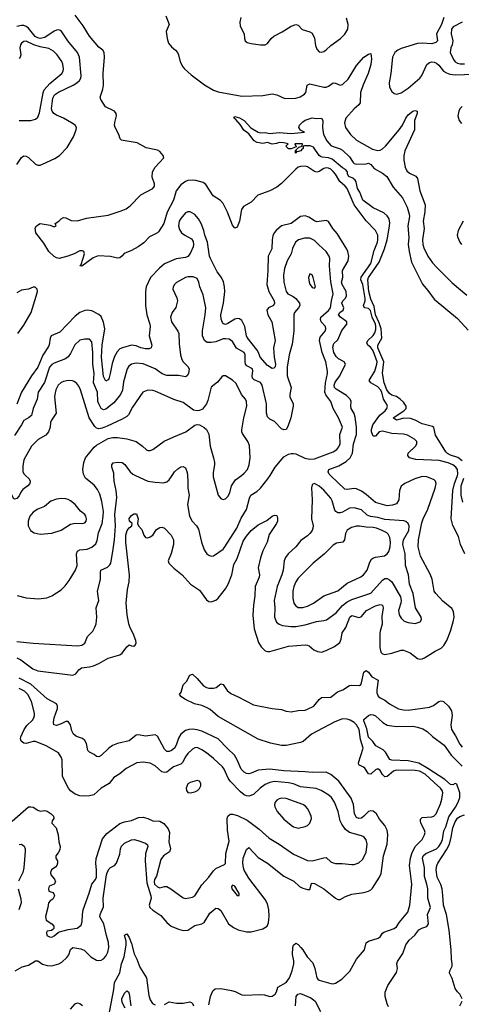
# Model space of a CAD drawing. Header units: inches. Extents: x 1552611 to 1694776, y 811966 to 917215.
# Tile 72 of 256: x 1590196 to 1593963, y 855484 to 863890. Entities that reach past the tile are written whole.
import ezdxf

# ---------------------------------------------------------------- set-up
doc = ezdxf.new("R2010")
doc.units = ezdxf.units.IN
doc.header["$MEASUREMENT"] = 0
doc.layers.add('B5895', color=7, linetype='Continuous')
doc.layers.add('B5896', color=7, linetype='Continuous')

msp = doc.modelspace()

# ---------------------------------------------------------------- linework, layer by layer
at = {"layer": 'B5895', "color": 5}
for points, elevation in [([(1590244, 860000), (1590276.5, 859970), (1590285.5, 859950), (1590283.1, 859930), (1590266.4, 859910), (1590221.2, 859878.8), (1590204.2, 859855.8), (1590190, 859825.1), (1590170, 859803.6), (1590150, 859797), (1590142.8, 859802.8), (1590117.4, 859857.4), (1590082.3, 859902.3), (1590010, 859949.6), (1590000, 859958.9)], 860), ([(1590170, 858582.5), (1590310, 858566.3), (1590690, 858544.3), (1590727, 858550), (1590752.3, 858567.7), (1590775.3, 858624.7), (1590818.3, 858670), (1590837.6, 858702.4), (1590847.6, 858732.4), (1590853.3, 858790), (1590846.6, 858870), (1590869.7, 858930), (1590860.7, 859010), (1590885.3, 859110), (1590884.2, 859170), (1590888.4, 859190), (1590943.6, 859216.4), (1590964.7, 859235.3), (1590971.8, 859250), (1590989, 859350), (1591004, 859450), (1591011.6, 859568.4), (1591006.6, 859666.6), (1591022.9, 859810), (1591019.9, 859870), (1591002.8, 859950), (1590999.9, 860000)], 840), ([(1590170, 858441.6), (1590205.3, 858425.3), (1590308.8, 858348.8), (1590350, 858330.1), (1590650, 858293.7), (1590674.4, 858305.6), (1590700.2, 858339.8), (1590723.1, 858356.9), (1590790, 858364.7), (1590825.8, 858374.2), (1590870, 858392.6), (1590950, 858440.2), (1591050, 858466.3), (1591070, 858480.9), (1591110, 858536.4), (1591130, 858554), (1591150, 858544.9), (1591170, 858542), (1591181.2, 858550), (1591189.3, 858570), (1591185.6, 858590), (1591164.7, 858650), (1591136.6, 858696.6), (1591126.5, 858733.5), (1591113, 858810), (1591103.6, 858910), (1591114.9, 859025.1), (1591130, 859092), (1591132.7, 859147.3), (1591101.8, 859430), (1591100.1, 859490), (1591113, 859530), (1591130, 859552.2), (1591153.2, 859570), (1591154, 859590), (1591133.2, 859610), (1591130, 859632), (1591150, 859658), (1591170, 859671.3), (1591190.8, 859670), (1591206.8, 859630), (1591201, 859590), (1591210.4, 859570), (1591236.9, 859536.9), (1591255.8, 859490), (1591270, 859468.2), (1591290, 859465.3), (1591310, 859474), (1591331.3, 859490), (1591361.4, 859538.6), (1591390, 859555.2), (1591410, 859556.1), (1591430, 859548.9), (1591488.9, 859490), (1591506.4, 859450), (1591506.7, 859410), (1591486.7, 859333.3), (1591462.6, 859270), (1591468.4, 859250), (1591510, 859206.7), (1591582, 859150), (1591654, 859070), (1591730, 859019.5), (1591790, 858937), (1591810, 858924.2), (1591830, 858920.3), (1591870, 858932.9), (1591890, 858950.3), (1591949.9, 859030), (1591972.7, 859070), (1592006.3, 859150), (1592021.4, 859238.6), (1592051, 859290), (1592103.2, 859436.8), (1592130, 859481.6), (1592170, 859528.3), (1592230, 859576.9), (1592304.2, 859615.8), (1592350, 859650.3), (1592370, 859659.3), (1592390, 859656), (1592395.6, 859635.6), (1592394.3, 859610), (1592385.7, 859590), (1592324.7, 859495.3), (1592307.3, 859430), (1592270, 859355.6), (1592250, 859296), (1592230.2, 859210), (1592241, 859150), (1592238.2, 859130), (1592205.2, 859050), (1592200.2, 858970), (1592189, 858891), (1592185.2, 858805.2), (1592195.2, 858690), (1592233.5, 858573.5), (1592255.6, 858535.6), (1592290, 858502), (1592310, 858495.5), (1592330, 858496.4), (1592490, 858541.1), (1592630, 858552.6), (1592651.2, 858551.2), (1592664.9, 858544.9), (1592706, 858510), (1592735.1, 858495.1), (1592770, 858491.2), (1592810, 858503.5), (1592882.1, 858537.9), (1592926.3, 858573.7), (1592938.7, 858601.3), (1592945.7, 858654.3), (1592978.7, 858701.3), (1593010.9, 858790), (1593030, 858804.3), (1593090, 858784.8), (1593109.2, 858790.8), (1593152.7, 858847.3), (1593230, 858887), (1593270, 858898.5), (1593290, 858890.2), (1593297.4, 858870), (1593285.7, 858794.3), (1593289, 858730), (1593269.4, 858670), (1593267.9, 858650), (1593268, 858530), (1593276.5, 858490), (1593290, 858475.6), (1593311.3, 858471.3), (1593370, 858480.6), (1593450, 858507.3), (1593470, 858508.3), (1593525.4, 858485.4), (1593590, 858436.5), (1593610, 858431.8), (1593630, 858433.4), (1593650, 858441.7), (1593740.3, 858499.7), (1593790, 858524.6), (1593812.8, 858547.2), (1593838, 858590), (1593869.4, 858670.6), (1593894.5, 858750), (1593901.1, 858790), (1593896.2, 858836.2), (1593882.8, 858862.8), (1593804.5, 858924.5), (1593744.1, 858990), (1593732.3, 859010), (1593713.1, 859113.1), (1593696.3, 859156.3), (1593615.5, 859310), (1593595.2, 859390), (1593597.4, 859450), (1593626.2, 859593.8), (1593638.7, 859630), (1593678.5, 859710), (1593739.1, 859890), (1593747.2, 859930), (1593741.5, 859950), (1593730, 859960.6), (1593670, 859986.3), (1593630, 859990.7), (1593565.5, 859970), (1593482, 859930), (1593450, 859906.8), (1593434.1, 859870), (1593429.6, 859790.4), (1593410, 859757.6), (1593375.9, 859744.1), (1593330, 859740.6), (1593230, 859769.1), (1593150, 859837.5), (1593110, 859864.2), (1593070, 859883.7), (1593050, 859887.5), (1592990, 859879), (1592970, 859881.4), (1592846.3, 860000)], 820), ([(1590174, 858974), (1590250, 858955.4), (1590355, 858945), (1590426.8, 858953.1), (1590469.6, 858970), (1590550, 859022.3), (1590583.7, 859056.3), (1590617.8, 859102.2), (1590672.4, 859190), (1590687.2, 859230), (1590681, 859330), (1590688.4, 859351.6), (1590710, 859363), (1590770, 859371), (1590810, 859387.2), (1590843.7, 859416.3), (1590857.3, 859442.7), (1590867.1, 859510), (1590897.9, 859590), (1590908.4, 859651.6), (1590909.9, 859690.1), (1590896.9, 859776.9), (1590879.4, 859839.4), (1590858.3, 859878.3), (1590830, 859916.4), (1590757.1, 859977.1), (1590744.4, 860000)], 860), ([(1591182.6, 860000), (1591290, 859950.2), (1591350, 859940.3), (1591423.3, 859936.7), (1591450, 859943.8), (1591470, 859963), (1591494.9, 860000)], 840), ([(1591625.7, 860000), (1591631.1, 859950), (1591628.5, 859890), (1591642, 859830), (1591626, 859750), (1591644.4, 859650), (1591665.7, 859610), (1591703.7, 859570), (1591721.4, 859541.4), (1591745.7, 859430), (1591770, 859364), (1591793.4, 859330), (1591810, 859317.1), (1591830, 859310.4), (1591850, 859312.7), (1591930, 859368.9), (1591939.3, 859380.7), (1592047, 859550), (1592085.7, 859634.3), (1592130, 859708.7), (1592155.6, 859804.4), (1592168.6, 859830), (1592218.5, 859861.5), (1592249.8, 859890.2), (1592313.3, 859970), (1592331.5, 860000)], 840), ([(1591845.9, 860000), (1591846.3, 859986.3), (1591887.7, 859830), (1591910, 859802.8), (1591930, 859794.8), (1591950, 859800.7), (1591970, 859818.8), (1591988.1, 859851.9), (1592003.1, 859910), (1592037.3, 859962.7), (1592086.3, 860000)], 860), ([(1593992.5, 859330), (1593957.2, 859410), (1593938.1, 859478.1), (1593890.6, 859570.6), (1593877, 859630), (1593889.6, 859870), (1593904.7, 859930), (1593928.7, 859990), (1593930.5, 860000)], 780), ([(1593976, 859770), (1593962.5, 859830), (1593962.1, 859910), (1593984, 859976)], 760), ([(1591810, 855478), (1591822, 855550), (1591842.2, 855597.8), (1591864, 855616), (1591910, 855619.7), (1592002, 855602), (1592032.7, 855592.7), (1592090, 855565.6), (1592110, 855562.3), (1592250, 855567.2), (1592283.3, 855563.3), (1592330, 855550.3), (1592350, 855553.4), (1592375.6, 855570), (1592387.6, 855590), (1592398, 855630), (1592470, 855670.1), (1592497.2, 855710), (1592520.5, 855770), (1592533.6, 855830), (1592533.5, 855853.5), (1592522.7, 855910), (1592525.6, 855970), (1592531.2, 855988.8), (1592550, 856004.5), (1592570, 855994), (1592594.6, 855970), (1592611.9, 855950), (1592648.5, 855890), (1592696.7, 855836.7), (1592713.4, 855790), (1592729.2, 855710), (1592739.2, 855699.2), (1592750.7, 855690), (1592850, 855660.2), (1592870, 855658.8), (1592890, 855664.7), (1592942.3, 855697.7), (1593012.7, 855767.3), (1593067.7, 855870), (1593136.2, 855950), (1593152.1, 856007.9), (1593170, 856022.4), (1593252.7, 856047.3), (1593270, 856060.7), (1593289.6, 856090), (1593301.8, 856098.2), (1593389, 856130), (1593410, 856143.8), (1593436.3, 856183.7), (1593505.7, 856270), (1593523.8, 856330), (1593539.5, 856510), (1593521.2, 856670), (1593528.2, 856730), (1593539.5, 856770), (1593568.9, 856830), (1593628.2, 856890), (1593649.1, 856930), (1593653.5, 856950), (1593649.2, 856970), (1593617.8, 857030), (1593613.4, 857050), (1593615.6, 857064.4), (1593630, 857077.8), (1593710, 857083.6), (1593729.7, 857090), (1593747.5, 857110), (1593784.6, 857195.4), (1593796, 857236), (1593804.1, 857290), (1593799.8, 857310), (1593786.3, 857330), (1593730, 857376.6), (1593654.3, 857450), (1593607.2, 857472.8), (1593570, 857479.9), (1593410, 857481.5), (1593385.6, 857474.4), (1593330, 857427.3), (1593310, 857425.2), (1593290, 857446.4), (1593270, 857480.4), (1593250, 857493.1), (1593230, 857485), (1593190, 857449.8), (1593170, 857452.3), (1593139.3, 857499.3), (1593129, 857509), (1593089.5, 857529.5), (1593085.3, 857545.3), (1593126.2, 857670), (1593103.5, 857743.5), (1593092.1, 857830), (1593070, 857869.4), (1593050, 857888.8), (1593016, 857910), (1592990, 857919.3), (1592950, 857921.5), (1592883.3, 857896.7), (1592685.5, 857790), (1592612.4, 857727.6), (1592590, 857718.2), (1592470, 857693.1), (1592430, 857694), (1592334, 857714), (1592230, 857746.4), (1591890, 857942.3), (1591820.3, 858000.3), (1591795.4, 858015.4), (1591750, 858033.5), (1591687.3, 858050), (1591603.7, 858090), (1591575.1, 858110), (1591559.3, 858130), (1591572.7, 858150), (1591589.6, 858210.4), (1591619.6, 858240.4), (1591647.5, 858292.5), (1591670, 858301), (1591710, 858264.9), (1591763.5, 858203.5), (1591790, 858187.4), (1591810, 858182.3), (1591850, 858182.6), (1591870.9, 858189.1), (1591910, 858220.5), (1591930, 858213.4), (1591964.3, 858164.3), (1591996.1, 858136.1), (1592059.5, 858110), (1592190, 858041.5), (1592350, 858009.4), (1592430, 858000.7), (1592470, 857985.2), (1592510, 857982), (1592570, 857992.2), (1592630, 857995.9), (1592650, 858002.3), (1592705.1, 858030), (1592750, 858085.5), (1592770, 858102.4), (1592850, 858106.7), (1592907.3, 858152.7), (1592951.9, 858170), (1593010, 858205.4), (1593030, 858209.4), (1593094.4, 858205.6), (1593105.8, 858214.2), (1593112.3, 858227.7), (1593130, 858319.5), (1593150, 858334.9), (1593170, 858319.7), (1593199.9, 858279.9), (1593253, 858250), (1593241.7, 858170), (1593243.3, 858143.3), (1593254.1, 858114.1), (1593270, 858100.2), (1593310, 858080.7), (1593350, 858048), (1593427.3, 858007.3), (1593470, 857996.9), (1593510, 857994), (1593690, 858019.8), (1593724.9, 858035.1), (1593770, 858070.3), (1593790, 858074.9), (1593810, 858068.8), (1593853.8, 858030), (1593878, 857990), (1593884.6, 857950), (1593872.2, 857870), (1593879.8, 857830), (1593914.5, 857774.5), (1593950, 857704.9), (1593970, 857679.7)], 780), ([(1590158, 855770), (1590215.3, 855804.7), (1590270, 855817.1), (1590330, 855854.7), (1590350, 855854.7), (1590390, 855827.6), (1590430, 855813.8), (1590470, 855813), (1590530, 855830.2), (1590555.6, 855844.4), (1590597.5, 855882.5), (1590613.8, 855906.2), (1590630, 855952.9), (1590650, 855969.3), (1590717.9, 855957.9), (1590746.6, 855946.6), (1590802.3, 855890), (1590850, 855861.7), (1590870, 855856.9), (1590890, 855860.2), (1590910, 855871.7), (1590930, 855896), (1590948.9, 855930), (1590957.4, 855970), (1590954, 856010), (1590935, 856070), (1590914.7, 856170), (1590879.9, 856230), (1590881.4, 856250), (1590910, 856317.3), (1590906.4, 856390), (1590937.2, 856590), (1590944.7, 856615.3), (1590959.9, 856640.1), (1590970, 856651.5), (1591003.9, 856670), (1591020.8, 856690), (1591050, 856766), (1591056.1, 856810), (1591064.9, 856835.1), (1591090, 856859.7), (1591150, 856889.1), (1591171.2, 856891.2), (1591203.6, 856883.6), (1591270, 856860.3), (1591285.9, 856845.9), (1591287.7, 856830), (1591269.6, 856770.4), (1591264.9, 856710), (1591280.4, 856520.4), (1591314, 856410), (1591316.3, 856390), (1591299.6, 856330), (1591306.3, 856310), (1591330, 856287.4), (1591401, 856241), (1591450, 856181.3), (1591488, 856150), (1591550, 856124.4), (1591590, 856114.9), (1591630, 856117.6), (1591690, 856157.3), (1591750, 856170.2), (1591770, 856181.3), (1591817.7, 856262.3), (1591870, 856303.2), (1591890, 856302.3), (1591910, 856284), (1591975.6, 856170), (1592020.1, 856140.1), (1592060.5, 856120.5), (1592130, 856103.7), (1592170, 856101.1), (1592270, 856128), (1592306, 856150), (1592319.3, 856180.7), (1592324.1, 856235.9), (1592320.8, 856290), (1592310, 856340.9), (1592290, 856377.6), (1592150, 856561.1), (1592109.6, 856629.6), (1592103.7, 856650), (1592098.2, 856690), (1592101.8, 856730), (1592130, 856806), (1592150, 856821.3), (1592230, 856738.3), (1592310, 856688.4), (1592450, 856576.5), (1592534.1, 856534.1), (1592583.8, 856490), (1592610, 856476), (1592650, 856464.4), (1592670, 856464.9), (1592685.4, 856514.6), (1592690, 856518), (1592710, 856515.5), (1592790, 856469.4), (1592890, 856388.7), (1592910, 856379.7), (1592930, 856379.5), (1592974.8, 856405.2), (1593030, 856425.2), (1593130, 856438.6), (1593170, 856449.1), (1593190, 856460.9), (1593204, 856476), (1593265.5, 856570), (1593278.5, 856601.5), (1593299.9, 856750), (1593329, 856850), (1593335.1, 856930), (1593330.8, 856970), (1593309.1, 857009.1), (1593264, 857064), (1593238.2, 857110), (1593210, 857133.3), (1593190, 857136.2), (1593170, 857129.8), (1593130.8, 857089.2), (1593110, 857074.2), (1593090, 857069.4), (1593070, 857077.4), (1593051.8, 857110), (1593044, 857190), (1593022.9, 857242.9), (1592917, 857390), (1592850, 857447.1), (1592810, 857465.3), (1592690, 857462.6), (1592630, 857469.9), (1592450, 857476.5), (1592330.1, 857489.9), (1592230, 857484.1), (1592170, 857455.8), (1592150, 857450.6), (1592130, 857452.9), (1592110, 857464.8), (1592085, 857490), (1592050.7, 857570.7), (1592028.2, 857610), (1591967.1, 857667.1), (1591890, 857749.8), (1591750, 857815), (1591710, 857827.3), (1591670, 857833.1), (1591637.3, 857830), (1591610, 857820.2), (1591571.1, 857790), (1591550, 857755.1), (1591530, 857695.8), (1591516.3, 857670), (1591491.8, 857650), (1591470, 857642.3), (1591450, 857642.5), (1591430, 857660.9), (1591370, 857773.7), (1591350, 857783.1), (1591270, 857772.9), (1591210, 857784.2), (1591190, 857780.3), (1591130, 857732.8), (1591030, 857709.9), (1590986.9, 857693.1), (1590954.8, 857670), (1590890, 857608.9), (1590870, 857598), (1590850, 857600.5), (1590830, 857615.8), (1590790, 857635.6), (1590775.6, 857650), (1590764.1, 857710), (1590750, 857737.3), (1590730, 857752.4), (1590680.5, 857770), (1590655.1, 857790), (1590639.4, 857819.4), (1590628.3, 857870), (1590610, 857897.6), (1590590, 857898.5), (1590550, 857878), (1590510, 857864.8), (1590485.6, 857870), (1590483.1, 857890), (1590489, 857930), (1590517.4, 858010), (1590519.4, 858030), (1590510.5, 858050.5), (1590430, 858091.7), (1590290, 858218), (1590190, 858267.9)], 820), ([(1590130, 857048.2), (1590270, 857168.5), (1590290, 857170.4), (1590310, 857166), (1590350, 857140.7), (1590370, 857133.4), (1590410, 857137.1), (1590430, 857132.7), (1590464, 857110), (1590482.8, 857090), (1590487.3, 857070), (1590474, 857050), (1590470.7, 857030), (1590506, 856990), (1590523.6, 856930), (1590529, 856870), (1590539.7, 856830), (1590536.7, 856803.3), (1590523.9, 856776.1), (1590503.8, 856750), (1590504.9, 856730), (1590517.6, 856710), (1590519, 856690), (1590512.9, 856670), (1590503.4, 856656.6), (1590467.4, 856632.6), (1590459.3, 856610), (1590460.2, 856590), (1590492.5, 856552.5), (1590500.2, 856530), (1590489.3, 856510.7), (1590448.2, 856491.7), (1590440.7, 856470), (1590445.5, 856450), (1590476.9, 856436.9), (1590486.6, 856426.6), (1590491.8, 856410), (1590478.2, 856381.8), (1590454.2, 856365.8), (1590440.3, 856350), (1590435, 856310), (1590414.5, 856234.5), (1590422.2, 856202.2), (1590470.4, 856170), (1590487.3, 856150), (1590486.8, 856130), (1590478.8, 856121.2), (1590465.8, 856114.2), (1590430, 856109.2), (1590423.8, 856096.2), (1590427.4, 856070), (1590450, 856058.4), (1590470, 856058), (1590490, 856068), (1590522.7, 856097.3), (1590536.3, 856103.7), (1590610, 856123.2), (1590685.9, 856134.1), (1590719.2, 856160.8), (1590729.7, 856190), (1590730.9, 856250), (1590738, 856290), (1590787.8, 856432.2), (1590809.8, 856510), (1590842.4, 856550), (1590851.7, 856570), (1590851.3, 856630), (1590844.4, 856690), (1590847.6, 856727.6), (1590902.8, 856897.2), (1590939, 856941), (1591050, 857027.1), (1591090, 857042.3), (1591150, 857051.8), (1591210, 857077.7), (1591250, 857082.3), (1591290, 857070.2), (1591330, 857050.2), (1591390, 857048), (1591426.1, 857026.1), (1591461.7, 856981.7), (1591473.2, 856950), (1591467.3, 856870), (1591483.1, 856810), (1591473.7, 856786.3), (1591423.7, 856750), (1591399.5, 856720.5), (1591362.2, 856577.8), (1591345.6, 856550), (1591341.7, 856530), (1591346.2, 856510), (1591370, 856485.7), (1591390, 856479.4), (1591430, 856488.7), (1591450, 856488.4), (1591484.2, 856470), (1591590, 856392.4), (1591610, 856386.4), (1591670, 856399.5), (1591690, 856410.3), (1591750, 856504.9), (1591810, 856570.3), (1591850, 856622.4), (1591870, 856642.4), (1591943.2, 856676.8), (1591950, 856684.7), (1591954.8, 856770), (1591982.2, 856877.8), (1591967.5, 856970), (1591965, 857070), (1591970, 857090.4), (1591990, 857106), (1592010, 857106.4), (1592054.8, 857094.8), (1592134.7, 857054.7), (1592239.2, 856979.2), (1592323.2, 856903.2), (1592410, 856851), (1592530, 856765.9), (1592650, 856710.3), (1592690, 856708.1), (1592790, 856735.5), (1592810, 856736.5), (1592850, 856701.3), (1592870, 856690.4), (1592890, 856686.5), (1592946.7, 856686.7), (1593030, 856677), (1593050, 856678), (1593090, 856690.3), (1593120, 856720), (1593150, 856778.8), (1593159.8, 856850), (1593150, 856889.3), (1593130, 856912.6), (1593110, 856922.6), (1593010, 856949.8), (1592976, 856976), (1592943.1, 857023.1), (1592930.7, 857050), (1592913, 857130), (1592881.7, 857210), (1592856.8, 857250), (1592833.5, 857270), (1592768.3, 857308.3), (1592725.8, 857325.8), (1592590, 857341.7), (1592530, 857366.5), (1592490, 857376), (1592370, 857386.1), (1592330, 857378.8), (1592290, 857359), (1592246.7, 857330), (1592190, 857274.2), (1592150, 857261.1), (1592130, 857264.1), (1592110, 857273.5), (1592077.9, 857297.9), (1591989.9, 857389.9), (1591973.4, 857413.4), (1591940.8, 857490), (1591926, 857510), (1591850, 857582.5), (1591790, 857629.8), (1591750, 857657.1), (1591710, 857675.1), (1591690, 857673.5), (1591670, 857662.3), (1591630, 857624.1), (1591606.8, 857593.2), (1591587.6, 857552.4), (1591570, 857534), (1591508, 857512), (1591450, 857464.7), (1591430, 857462.5), (1591409.4, 857469.4), (1591350, 857519.8), (1591310, 857542.7), (1591250, 857551.1), (1591194.6, 857545.4), (1591103, 857497), (1591050, 857451.6), (1590998.6, 857421.4), (1590958, 857370), (1590890, 857328), (1590826.7, 857273.3), (1590790, 857262.6), (1590750, 857259.8), (1590710, 857262.3), (1590670, 857277.4), (1590630, 857307.6), (1590613, 857330), (1590562, 857430), (1590557.2, 857570), (1590550, 857592.7), (1590527, 857630), (1590422, 857690), (1590331.8, 857728.2), (1590310, 857728.8), (1590250, 857710.9), (1590230, 857714.3), (1590209.4, 857730), (1590203, 857750), (1590206.3, 857766.3), (1590232.5, 857830), (1590256.7, 857863.3), (1590305.3, 857910), (1590317.4, 857930), (1590322.4, 857950), (1590321.8, 857970), (1590296.1, 858070), (1590265.3, 858130), (1590236.4, 858156.4), (1590190, 858179.9)], 840), ([(1593342.8, 855462.8), (1593329.1, 855489.1), (1593313.8, 855550), (1593313.9, 855586.1), (1593335.7, 855644.3), (1593410, 855754.8), (1593418.7, 855790), (1593413.6, 855830), (1593419.6, 855850), (1593463.3, 855916.7), (1593490, 855991), (1593519.3, 856030), (1593566.2, 856073.8), (1593600.4, 856119.6), (1593625.8, 856134.2), (1593670, 856148.2), (1593681.5, 856170), (1593673.3, 856250), (1593698.8, 856310), (1593677.9, 856390), (1593675.9, 856470), (1593669.2, 856510), (1593650, 856576), (1593649.4, 856650), (1593632, 856730), (1593638.6, 856750), (1593659.8, 856770), (1593749.8, 856810), (1593769.9, 856830.1), (1593790, 856862), (1593801.4, 856890), (1593814.9, 856965.1), (1593830, 856999.6), (1593855.6, 857084.4), (1593912.4, 857167.6), (1593936, 857210), (1593950.9, 857250), (1593951.4, 857290), (1593924.2, 857364.2), (1593910, 857369.7), (1593890, 857357.4), (1593870, 857361.7), (1593821.8, 857401.8), (1593678.4, 857498.4), (1593601.7, 857541.7), (1593510, 857563.4), (1593370, 857566.8), (1593354.1, 857574.1), (1593315.4, 857635.4), (1593296.3, 857656.3), (1593233.3, 857690), (1593207.9, 857727.9), (1593170, 857763.9), (1593156.5, 857836.5), (1593130, 857905.2), (1593130, 857914.8), (1593170, 857950.4), (1593190, 857957.1), (1593210, 857954.4), (1593230, 857947.7), (1593292, 857890), (1593330, 857866.5), (1593410, 857856.5), (1593550, 857857.4), (1593590, 857850.8), (1593635.2, 857835.2), (1593672.6, 857812.6), (1593718, 857770), (1593815.7, 857695.7), (1593875.9, 857610), (1593970, 857516.8)], 760), ([(1593968.7, 855530), (1593949, 855570), (1593930, 855589), (1593910, 855619), (1593884.8, 855704.8), (1593861.6, 855750), (1593865.1, 855770), (1593884.2, 855810), (1593885.1, 855830), (1593878, 855870), (1593876.1, 855950), (1593858, 856118), (1593837.6, 856250), (1593809.9, 856329.9), (1593806.5, 856413.5), (1593798.8, 856470), (1593787.4, 856507.4), (1593757.2, 856570), (1593747.4, 856632.6), (1593752.7, 856670), (1593761.6, 856690), (1593837, 856803), (1593862.2, 856850), (1593877.6, 856910), (1593889.9, 856990), (1593910, 857041.1), (1593930, 857072.1), (1593950, 857087.9), (1593990, 857100.6)], 740), ([(1590190, 856849.1), (1590210, 856850.3), (1590232.8, 856832.8), (1590241.4, 856810), (1590242, 856790), (1590232.3, 856650), (1590221.5, 856610), (1590185.8, 856534.2)], 820), ([(1590182, 856470), (1590205.1, 856385.1), (1590207.5, 856350), (1590188.3, 856291.7)], 820), ([(1590954.4, 855370), (1590998.3, 855610), (1591004.3, 855670), (1591048.5, 855751.5), (1591065.3, 855830), (1591085.8, 855890), (1591105.1, 855990), (1591103.8, 856023.8), (1591089.9, 856070), (1591098.9, 856081.1), (1591110, 856084.2), (1591130, 856053.8), (1591150, 856003.1), (1591173.3, 855913.3), (1591195.8, 855870), (1591221.6, 855801.6), (1591276, 855710), (1591298.5, 855558.5), (1591310, 855520.7), (1591328.7, 855490), (1591350, 855479.5)], 780), ([(1591096.2, 855450), (1591070, 855498), (1591067.9, 855530), (1591090, 855577.6), (1591110, 855598), (1591122.8, 855590), (1591130, 855572), (1591144.2, 855470)], 760), ([(1592548.9, 855471.1), (1592554.5, 855550), (1592568.7, 855571.3), (1592590, 855575.5), (1592678.3, 855538.3), (1592703.3, 855523.3), (1592715.7, 855510), (1592761.8, 855421.8)], 760), ([(1590630, 855443.1), (1590670, 855487.2), (1590690, 855496.5), (1590710, 855490.2), (1590730, 855472.9)], 780), ([(1591430, 855481.6), (1591470, 855504), (1591532.1, 855492.1), (1591590, 855493.8), (1591646.2, 855506.2), (1591659.9, 855499.9), (1591670.3, 855490.3), (1591679.5, 855470)], 780), ([(1593950, 855472), (1593968.7, 855510)], 740)]:
    msp.add_lwpolyline(points, dxfattribs=dict(at, elevation=elevation))
for points, elevation in [([(1592710, 859929), (1592696, 859924), (1592690, 859918), (1592686.2, 859893.8), (1592691.8, 859791.8), (1592684, 859630), (1592697.7, 859570), (1592696.9, 859550), (1592690.1, 859529.9), (1592670, 859502), (1592650, 859482.6), (1592595.1, 859444.9), (1592550, 859389.7), (1592485.7, 859330), (1592462.2, 859297.8), (1592451.2, 859268.8), (1592443.2, 859190), (1592431.8, 859150), (1592391, 859050), (1592367.6, 858930), (1592371.8, 858870), (1592368.3, 858790), (1592386.6, 858746.6), (1592408, 858728), (1592437.8, 858717.8), (1592508.6, 858708.6), (1592550, 858709.4), (1592630, 858722.7), (1592726.8, 858753.2), (1592790, 858759.2), (1592813.9, 858766.1), (1592894.3, 858825.7), (1592948.9, 858890), (1592990, 858919.5), (1593030, 858939.2), (1593190, 858994.8), (1593290, 859106), (1593310, 859119.6), (1593330, 859119.6), (1593350, 859109.1), (1593370.1, 859090.1), (1593443.4, 858963.4), (1593450.4, 858930.4), (1593447.6, 858910), (1593426.1, 858846.1), (1593432.9, 858810), (1593450, 858780.4), (1593475.1, 858755.1), (1593510, 858742.6), (1593570, 858734.9), (1593612.7, 858750), (1593623.7, 858770), (1593619.5, 858790), (1593572.3, 858870), (1593553.5, 858990), (1593520.9, 859070), (1593511.6, 859150), (1593487.3, 859230), (1593484.1, 859330), (1593464.8, 859410), (1593471, 859450), (1593515.2, 859530), (1593517, 859570), (1593509.8, 859590), (1593490, 859606.8), (1593471.8, 859611.8), (1593310, 859622.7), (1593250, 859639.7), (1593187.5, 859647.5), (1593160.5, 859660.5), (1593110, 859704.2), (1593050, 859723.1), (1593010, 859718.9), (1592950, 859685.5), (1592930, 859679.8), (1592910, 859681), (1592891.6, 859691.6), (1592884, 859704), (1592861.3, 859781.3), (1592850, 859804), (1592790, 859872.8), (1592750, 859907.3)], 840), ([(1590550, 859803), (1590510, 859795.8), (1590461.1, 859778.9), (1590406.1, 859733.9), (1590350, 859712), (1590310, 859685.4), (1590281.3, 859650), (1590267.7, 859610), (1590267.2, 859590), (1590269, 859569), (1590280.7, 859540.7), (1590288.4, 859530), (1590320.5, 859510), (1590370, 859498.4), (1590470, 859504.9), (1590550, 859533.1), (1590630, 859582.6), (1590670, 859593), (1590730, 859588.4), (1590750, 859594), (1590763.7, 859610), (1590766.6, 859630), (1590759.5, 859650), (1590750, 859665.2), (1590713.3, 859693.3), (1590669.5, 859750), (1590630, 859782.4), (1590610, 859793), (1590590, 859799.7)], 880), ([(1593094.6, 859565.4), (1593070, 859564.9), (1593025.2, 859554.8), (1592990, 859530.9), (1592976, 859504), (1592966.5, 859450), (1592952.7, 859430), (1592898.6, 859421.4), (1592870, 859403), (1592796.9, 859330), (1592700.3, 859250), (1592590, 859142.8), (1592570, 859121.4), (1592550.1, 859089.9), (1592534.6, 859050), (1592526.4, 859010), (1592526, 858950), (1592533.7, 858910), (1592547.3, 858887.3), (1592570, 858872.8), (1592610, 858872.2), (1592650, 858884.2), (1592702.6, 858910), (1592790, 858970.2), (1592910, 859014.2), (1592990, 859078.6), (1593106.2, 859133.8), (1593129.7, 859150), (1593159.8, 859190), (1593181.5, 859258.5), (1593196.1, 859283.9), (1593207.2, 859292.8), (1593230, 859300.2), (1593306.6, 859313.4), (1593329.9, 859330.1), (1593344.2, 859350), (1593356.2, 859390), (1593357.5, 859430), (1593353.2, 859470), (1593338.9, 859498.9), (1593328.5, 859510), (1593288.6, 859530), (1593240.5, 859550), (1593210, 859555.8), (1593150, 859556.6)], 860), ([(1591710, 857393.3), (1591689.4, 857389.4), (1591650, 857377.4), (1591630, 857366), (1591614.9, 857330), (1591617.3, 857310), (1591630, 857291), (1591650, 857288), (1591690, 857297.1), (1591712.7, 857310), (1591730, 857327.3), (1591740.7, 857350), (1591740.7, 857370), (1591730, 857389.2)], 860), ([(1592430, 857242.7), (1592410, 857238.5), (1592390, 857227.8), (1592376, 857210), (1592370.3, 857190), (1592371.8, 857170), (1592392, 857130), (1592450, 857063.1), (1592512, 857012), (1592530, 856999.5), (1592570, 856988.8), (1592630, 857000.4), (1592650, 857010.5), (1592671.6, 857030), (1592684.2, 857070), (1592681.3, 857090), (1592666.3, 857130), (1592650, 857156.2), (1592634.1, 857174.1), (1592609.5, 857190), (1592470, 857241.5)], 860), ([(1592010, 856502), (1592001, 856490), (1592004.9, 856470), (1592050, 856411.3), (1592067.3, 856412.7), (1592068.7, 856430), (1592030, 856493.2)], 840)]:
    msp.add_lwpolyline(points, close=True, dxfattribs=dict(at, elevation=elevation))
at = {"layer": 'B5896', "color": 5}
for points, elevation in [([(1593930.5, 860000), (1593932.3, 860010), (1593929.3, 860049.3), (1593915.7, 860070), (1593889.2, 860089.2), (1593850, 860107.5), (1593773.6, 860126.4), (1593574.9, 860134.9), (1593519.5, 860150), (1593506, 860170), (1593509.7, 860190), (1593572.6, 860250), (1593583.5, 860270), (1593582, 860290), (1593564.2, 860310), (1593503.8, 860343.8), (1593470, 860352.5), (1593370, 860356.1), (1593290, 860377.8), (1593262.3, 860370), (1593230, 860335.1), (1593210, 860335.6), (1593198, 860370), (1593197, 860390), (1593207.7, 860430), (1593266.8, 860513.2), (1593312.2, 860550), (1593327.4, 860570), (1593332.3, 860590), (1593325, 860610), (1593298.5, 860650), (1593285.8, 860710), (1593274.6, 860730), (1593250, 860756.2), (1593192.3, 860790), (1593177, 860810), (1593223.7, 860890), (1593242.5, 860950), (1593243.8, 860970), (1593210, 861063.4), (1593190, 861091.6), (1593165, 861110), (1593156.8, 861130), (1593164.3, 861150), (1593210, 861194.4), (1593224.2, 861215.8), (1593233.9, 861246.1), (1593234.4, 861270), (1593230.3, 861290), (1593201.8, 861350), (1593188.1, 861408.1), (1593170, 861424.7), (1593139.3, 861430), (1593130, 861440.4), (1593127.2, 861450), (1593142.1, 861490), (1593144, 861510), (1593122.4, 861630), (1593104.5, 861670), (1593107.6, 861692.4), (1593189.6, 861810), (1593220.5, 861919.5), (1593246.5, 861990), (1593250.9, 862010.9), (1593249.9, 862049.9), (1593231.7, 862091.7), (1593150, 862172.4), (1593048.8, 862310), (1592988.3, 862450), (1592972, 862470), (1592927.5, 862507.5), (1592890.7, 862570), (1592870, 862594.6), (1592850, 862613), (1592830, 862623.6), (1592810, 862626.1), (1592790, 862621), (1592750, 862593.7), (1592730, 862588.5), (1592710, 862593.1), (1592650, 862632.9), (1592630, 862639.6), (1592590, 862637.5), (1592570, 862629.9), (1592550, 862614.9), (1592430, 862492.8), (1592390, 862461.1), (1592330, 862429.9), (1592227.8, 862392.2), (1592170, 862331.9), (1592105.4, 862294.6), (1592088.1, 862270), (1592069.3, 862170.7), (1592050, 862118), (1592030, 862109.5), (1592010, 862134.5), (1591966.9, 862246.9), (1591930, 862320.4), (1591907.9, 862347.9), (1591846, 862386), (1591784.3, 862484.3), (1591759.8, 862499.8), (1591698.3, 862518.3), (1591670, 862521.4), (1591630, 862515.9), (1591610, 862508.4), (1591570, 862480.9), (1591531.2, 862430), (1591507.2, 862350), (1591452.3, 862247.7), (1591426.5, 862150), (1591380.3, 862079.7), (1591370.5, 862069.5), (1591304, 862036), (1591254.5, 861985.5), (1591205.3, 861950), (1591150, 861920.3), (1591085.7, 861894.3), (1591067.2, 861870), (1591050, 861856.8), (1591030, 861852.8), (1590970, 861869.8), (1590865.9, 861874.1), (1590822.8, 861857.2), (1590725.4, 861785.4), (1590709.7, 861790), (1590719.4, 861800.6), (1590749.8, 861890), (1590743.5, 861910), (1590730, 861918), (1590710, 861916.2), (1590658.9, 861890), (1590604.9, 861870), (1590532.7, 861852.7), (1590510, 861857.7), (1590490, 861869), (1590443.5, 861910), (1590402.7, 861982.7), (1590332.3, 862070), (1590328.9, 862108.9), (1590339.3, 862130), (1590371.3, 862151.3), (1590455.9, 862135.9), (1590490, 862122), (1590506, 862130), (1590498, 862150), (1590530, 862170.8), (1590550, 862190.8), (1590570, 862200.7), (1590590, 862197.3), (1590634.4, 862174.4), (1590690, 862174), (1590765.4, 862194.6), (1590950, 862221.6), (1591062, 862258), (1591103.8, 862276.2), (1591138.2, 862301.8), (1591230, 862393.6), (1591331.3, 862450), (1591344.7, 862470), (1591346.6, 862490), (1591325.3, 862545.3), (1591328.3, 862590), (1591351.1, 862630), (1591424.1, 862710), (1591420.8, 862730), (1591390, 862764.3), (1591370, 862776.8), (1591275.6, 862795.6), (1591197.8, 862837.8), (1591078.3, 862858.3), (1591062.9, 862862.9), (1591052.2, 862872.2), (1591039.9, 862910), (1591009.8, 862969.8), (1591005.4, 862990), (1591006.3, 863013.7), (1591020.1, 863070), (1591019.6, 863090), (1591003.9, 863110), (1590926.5, 863146.5), (1590887.6, 863207.6), (1590881, 863230), (1590904, 863296), (1590909.9, 863330), (1590908.3, 863431.7), (1590919.6, 863570), (1590916.4, 863610), (1590905.6, 863630), (1590870, 863656), (1590789.7, 863749.7), (1590737.1, 863837.1), (1590668.2, 863928.2)], 780), ([(1591442.3, 863922.3), (1591470.4, 863850), (1591444.9, 863790), (1591452.2, 863730), (1591466, 863690), (1591490, 863657.3), (1591524, 863630), (1591540.5, 863610), (1591550.4, 863590), (1591565.3, 863530), (1591587, 863487), (1591600.4, 863470), (1591659.2, 863419.2), (1591773.2, 863333.1), (1591850, 863289.1), (1591890, 863274.7), (1592090, 863237.1), (1592270, 863243.5), (1592350, 863256.5), (1592390, 863248.7), (1592456.9, 863216.9), (1592550, 863219.3), (1592589.2, 863230.8), (1592625.4, 863254.6), (1592636.1, 863270), (1592648.7, 863330), (1592670, 863341.8), (1592790, 863313.7), (1592810, 863314.8), (1592830, 863322), (1592870, 863350.2), (1592890, 863349.2), (1592930, 863332.3), (1592950, 863336.9), (1592997.5, 863382.5), (1593070, 863498), (1593130, 863570.2), (1593170, 863597.1), (1593190, 863601), (1593196.3, 863556.3), (1593190, 863509), (1593169.3, 863430), (1593125.3, 863334.7), (1593102.5, 863270), (1593099.3, 863180.7), (1593090, 863162.6), (1593047.7, 863130), (1592977.4, 863050), (1592965.7, 863010), (1592974.9, 862970), (1593018, 862910), (1593070, 862861.8), (1593206, 862786), (1593250, 862773.5), (1593270, 862776.2), (1593290, 862786.8), (1593314.7, 862810), (1593432.6, 862950), (1593462, 862990), (1593489.3, 863050), (1593510, 863077.8), (1593550, 863110.1), (1593570, 863114.7), (1593586.8, 863110), (1593586.7, 863090), (1593563.2, 863030), (1593564.6, 862950), (1593480.6, 862770), (1593472.3, 862730), (1593471.3, 862691.3), (1593483.6, 862630), (1593498.9, 862598.9), (1593519.6, 862579.6), (1593574.3, 862554.3), (1593590, 862533), (1593608.7, 862430), (1593654.8, 862310), (1593652.6, 862250), (1593637.6, 862170), (1593647, 862107), (1593630.7, 862010), (1593634.6, 861970), (1593643.8, 861943.8), (1593675.9, 861870), (1593715.7, 861815.7), (1593753.1, 861773.1), (1593883.7, 861643.7), (1594010, 861539.2)], 780), ([(1592082.2, 863910), (1592073.8, 863870), (1592075.2, 863835.2), (1592110.3, 863770.3), (1592112.4, 863730), (1592118, 863710), (1592136.9, 863696.9), (1592170, 863686.7), (1592250, 863674.6), (1592290, 863676.4), (1592310, 863686), (1592341.1, 863730), (1592364.7, 863750), (1592433.7, 863786.3), (1592510, 863835.2), (1592550, 863850.4), (1592570, 863843), (1592606.5, 863806.5), (1592670, 863786.9), (1592690, 863774.6), (1592711.3, 863731.3), (1592719, 863670), (1592730, 863637.6), (1592750, 863616.9), (1592770, 863612.6), (1592790, 863618.4), (1592810, 863632.8), (1592849.2, 863670.8), (1592933.6, 863730), (1592970, 863765.4), (1592993.6, 863810), (1592998.4, 863850), (1592983.8, 863903.8)], 820), ([(1593814, 863910), (1593792.8, 863850), (1593752.1, 863770), (1593758.8, 863710), (1593744.8, 863695.2), (1593710, 863683.8), (1593630, 863688.7), (1593590, 863685.7), (1593450, 863645.3), (1593420.6, 863630), (1593395.4, 863610), (1593376.1, 863570), (1593362.8, 863430), (1593347.4, 863350), (1593350, 863314.8), (1593370, 863278), (1593390, 863260.2), (1593413.9, 863253.9), (1593450, 863265.4), (1593510, 863306.7), (1593609, 863390), (1593625.4, 863414.6), (1593670, 863508.2), (1593690, 863525.1), (1593710, 863530.1), (1593730, 863527.7), (1593750, 863518.3), (1593770, 863501.4), (1593812, 863452), (1593836.5, 863436.5), (1593865.8, 863425.8), (1593910, 863419.4), (1594070, 863425.5)], 820), ([(1593969.6, 863870.4), (1593892.9, 863830), (1593880.2, 863810), (1593875, 863770), (1593889.6, 863710), (1593883.8, 863676.2), (1593873.1, 863650), (1593869.1, 863610), (1593895.8, 863550), (1593910.8, 863530.8), (1593930, 863520.2), (1593953.3, 863513.3), (1593990, 863512.3)], 840), ([(1590170, 862654.9), (1590210, 862714), (1590230, 862728.7), (1590250, 862725.7), (1590270, 862714.6), (1590330, 862657.4), (1590350, 862648.9), (1590370, 862648.9), (1590390, 862656.5), (1590494.8, 862705.2), (1590535.1, 862730), (1590601.7, 862798.3), (1590654.7, 862890), (1590677.2, 862950), (1590679.1, 862970), (1590668, 862990), (1590636.3, 863010), (1590569, 863050), (1590510, 863074.7), (1590485.8, 863090), (1590472, 863110), (1590467.7, 863130), (1590478.5, 863221.5), (1590492.7, 863247.3), (1590527.8, 863272.2), (1590650.8, 863330), (1590683.7, 863350), (1590706.3, 863370), (1590717.7, 863390), (1590719.5, 863410), (1590705.2, 863570), (1590687.7, 863610), (1590605, 863710), (1590550, 863795.4), (1590530, 863803.9), (1590510, 863801.8), (1590490, 863793.3), (1590410, 863737.2), (1590370, 863729.4), (1590350, 863734.4), (1590327.3, 863747.3), (1590270, 863816.9), (1590250, 863832.9), (1590230, 863839.7), (1590210, 863840.3), (1590170, 863831.2)], 820), ([(1590190, 863028.5), (1590290, 863030.4), (1590330, 863041.6), (1590350, 863057.3), (1590364.4, 863095.6), (1590395.6, 863264.4), (1590404, 863290), (1590453.8, 863346.2), (1590556.4, 863430), (1590567.4, 863450), (1590569.8, 863470), (1590563.8, 863510), (1590553.9, 863533.9), (1590514.2, 863590), (1590482.6, 863622.6), (1590443.4, 863643.4), (1590370, 863658.5), (1590315.7, 863675.7), (1590250, 863707.2), (1590230, 863705.3), (1590210.1, 863689.9), (1590203.4, 863676.6), (1590197.2, 863650), (1590206.2, 863590), (1590200.8, 863570), (1590190, 863558.8)], 840), ([(1593969, 863150), (1593951.5, 863130), (1593941.3, 863110), (1593933.1, 863070), (1593944.9, 863030), (1593965.2, 863005.2)], 820), ([(1593970, 860124.1), (1593933.6, 860153.6), (1593870, 860171.6), (1593845.3, 860185.3), (1593830, 860199.8), (1593742.8, 860342.8), (1593728.7, 860408.7), (1593717.7, 860417.7), (1593630, 860438.8), (1593570, 860471.4), (1593530, 860485.3), (1593472.2, 860487.8), (1593410, 860471.8), (1593380.4, 860490), (1593471.9, 860550), (1593491.2, 860570), (1593491, 860590), (1593470, 860625), (1593442.5, 860650), (1593410, 860671.7), (1593370, 860684.8), (1593350, 860697.7), (1593328.3, 860730), (1593306, 860790), (1593291.7, 860871.7), (1593302.1, 860970), (1593249.9, 861090), (1593251.6, 861110), (1593283.5, 861170), (1593278, 861250), (1593262.9, 861302.9), (1593231.1, 861370), (1593220.2, 861440.2), (1593190, 861504.2), (1593175.2, 861570), (1593165.8, 861670), (1593171.6, 861690), (1593184.1, 861710), (1593260.7, 861819.3), (1593306.7, 861933.3), (1593328.9, 862010), (1593347.7, 862110), (1593352.8, 862152.8), (1593347, 862190), (1593330, 862216.3), (1593301.1, 862241.1), (1593210, 862285), (1593122.6, 862350), (1593096.3, 862416.3), (1593076.4, 862450), (1593065.8, 862505.8), (1593058.7, 862518.7), (1593036.6, 862536.6), (1593004.7, 862550), (1592993.3, 862570), (1592991.6, 862590), (1592975.1, 862610), (1592950, 862625.2), (1592860.4, 862700.4), (1592830.6, 862710.6), (1592775.5, 862715.5), (1592761.7, 862721.7), (1592749.5, 862730), (1592700.5, 862800.5), (1592672.1, 862812.1), (1592625.4, 862814.6), (1592614, 862810), (1592614, 862790), (1592599.8, 862780.2), (1592594, 862770), (1592563.1, 862763.1), (1592552.7, 862767.3), (1592552.7, 862752.7), (1592548, 862750), (1592548, 862772), (1592578, 862802), (1592606, 862810), (1592608, 862830), (1592542, 862830), (1592554, 862806), (1592511.6, 862788.4), (1592490, 862788), (1592466, 862810), (1592486, 862830), (1592450, 862839), (1592410, 862842), (1592387.5, 862832.5), (1592350, 862828.7), (1592310, 862841.2), (1592270, 862834), (1592221.1, 862841.1), (1592197.1, 862857.1), (1592150, 862916.2), (1592106.9, 862946.9), (1592075.4, 862995.4), (1592038.6, 863038.6), (1592020.9, 863050), (1592030, 863062.8), (1592070, 863051.6), (1592110, 863030.3), (1592168.1, 862968.1), (1592229.4, 862929.4), (1592250, 862925.4), (1592290, 862927.1), (1592330, 862918.7), (1592410, 862926.5), (1592510, 862918), (1592626, 862930), (1592590, 862946), (1592578, 862970), (1592582, 862990), (1592610, 863018), (1592630, 863031), (1592690, 863051), (1592726, 863046), (1592770, 863050.8), (1592780.4, 863030), (1592778.5, 862970), (1592788.2, 862910), (1592816.1, 862856.1), (1592850, 862817.3), (1592870, 862806.4), (1592930, 862787), (1592950, 862774.9), (1593010, 862720.3), (1593040.2, 862670), (1593050, 862661.5), (1593070, 862655.4), (1593150, 862660.4), (1593170, 862666.4), (1593190, 862654.6), (1593218.7, 862618.7), (1593290, 862580.3), (1593328.4, 862550), (1593381.7, 862461.7), (1593462.3, 862370), (1593502.2, 862290), (1593518, 862230), (1593519.4, 862210), (1593506.3, 862130), (1593514.7, 862030), (1593509.3, 861970), (1593516.8, 861910), (1593539.2, 861819.2), (1593632, 861632), (1593678.2, 861578.2), (1593730, 861504.4), (1593930, 861338), (1594020.2, 861240.2)], 760), ([(1592846.3, 860000), (1592835.9, 860010), (1592826.2, 860030), (1592831.3, 860050), (1592918.8, 860081.2), (1592981, 860119), (1593015, 860150), (1593034.4, 860190), (1593044.5, 860270), (1593068.4, 860350), (1593067.8, 860410), (1593056.8, 860496.8), (1593048.2, 860528.2), (1593024.5, 860570), (1593019.8, 860590), (1593021.8, 860630), (1593015.1, 860650), (1592982.6, 860682.6), (1592895.7, 860735.7), (1592882.3, 860750), (1592878, 860770), (1592885.4, 860794.6), (1592927.2, 860850), (1592975.6, 860950), (1592964, 860970), (1592915.2, 860995.2), (1592895, 861015), (1592876.1, 861050), (1592866.5, 861093.5), (1592875.5, 861124.5), (1592910, 861156.9), (1592943.6, 861236.4), (1592987.2, 861290), (1592986.5, 861310), (1592932.1, 861350), (1592914.5, 861370), (1592926.1, 861390), (1592955, 861410), (1592959.3, 861430), (1592942.4, 861470), (1592952.2, 861490), (1592973.4, 861510), (1592984.2, 861530), (1592980.7, 861570), (1592945.7, 861630), (1592941.7, 861650), (1592951.6, 861690), (1592948.2, 861750), (1592997.6, 861830), (1593003.9, 861870), (1592996, 861910), (1592986.3, 861930), (1592904, 862064), (1592867.6, 862107.6), (1592830, 862168.2), (1592810, 862175.3), (1592730, 862165), (1592710, 862172.5), (1592663.3, 862203.3), (1592630, 862214.2), (1592590, 862208.7), (1592510, 862150.7), (1592430, 862130.8), (1592384.7, 862090), (1592367.3, 862070), (1592355.6, 862044.4), (1592348.6, 862010), (1592345.1, 861934.9), (1592315.9, 861870), (1592313.6, 861750), (1592304.4, 861630), (1592321.6, 861570), (1592365.6, 861490), (1592370.1, 861470), (1592360.9, 861450), (1592317.6, 861430), (1592304.1, 861410), (1592312.8, 861370), (1592347.4, 861310), (1592375.3, 861150), (1592360.5, 861090), (1592367.2, 861010), (1592378.6, 860950), (1592374, 860926), (1592364.9, 860915.1), (1592350, 860913), (1592310, 860936.5), (1592247.5, 861007.5), (1592233.1, 861050), (1592220.1, 861070), (1592136.6, 861176.6), (1592130.4, 861190.4), (1592115.9, 861270), (1592090, 861321.4), (1592070, 861336.8), (1592050, 861338.9), (1592030, 861333.7), (1591970, 861296.5), (1591950, 861289.1), (1591934.1, 861294.1), (1591924.9, 861304.9), (1591914.6, 861334.6), (1591911.6, 861370), (1591935.2, 861470), (1591944.7, 861570), (1591944, 861610), (1591933, 861653), (1591917.2, 861690), (1591878.8, 861738.8), (1591822.8, 861850), (1591816.1, 861870), (1591798.4, 861990), (1591774.5, 862050), (1591766.1, 862090), (1591743.4, 862150), (1591721.1, 862190), (1591690, 862225.7), (1591650, 862249.9), (1591630, 862250.6), (1591610, 862239.9), (1591570, 862194.2), (1591557.4, 862170), (1591550.1, 862130), (1591557.5, 862097.5), (1591576.6, 862070), (1591604.1, 862050), (1591660.3, 862020.3), (1591676.7, 861996.7), (1591679.2, 861970), (1591674.3, 861950), (1591650, 861895.1), (1591631, 861869), (1591610, 861858.7), (1591530, 861848.4), (1591430, 861807), (1591388, 861770), (1591312.6, 861690), (1591275.2, 861610), (1591269.2, 861570), (1591268, 861450), (1591280.2, 861370), (1591305.6, 861290), (1591308.3, 861270), (1591298.8, 861190), (1591322.3, 861110), (1591317.6, 861090), (1591299.1, 861080.9), (1591270, 861080.6), (1591230, 861089.9), (1591190, 861106.9), (1591150, 861111.5), (1591072, 861090), (1591050, 861078.8), (1591026.6, 861053.4), (1591005.6, 861014.4), (1590985.3, 860954.7), (1590968.8, 860870), (1590954.8, 860825.2), (1590950, 860815.1), (1590930, 860805.1), (1590910, 860844.5), (1590892.6, 861010), (1590898.6, 861110), (1590921, 861250), (1590911.1, 861308.9), (1590890, 861355.1), (1590870, 861374.6), (1590810, 861404.4), (1590770, 861411.1), (1590750, 861408.3), (1590710, 861389.7), (1590670, 861359.2), (1590538.2, 861221.8), (1590465.4, 861190), (1590455.4, 861170), (1590446.8, 861113.2), (1590440.8, 861099.2), (1590392.7, 861027.3), (1590350, 860924.1), (1590296.1, 860850), (1590211.5, 860710), (1590171.4, 860608.6)], 820), ([(1593979.7, 862170), (1593935.5, 862090), (1593928.2, 862051.8), (1593932.1, 862030), (1593950.2, 861990), (1593964.7, 861970)], 820), ([(1592331.5, 860000), (1592374, 860070), (1592450, 860159.3), (1592490, 860180.5), (1592510, 860187.3), (1592530, 860187.3), (1592550, 860184), (1592626.8, 860146.8), (1592670, 860138.6), (1592710, 860140.2), (1592870, 860199.8), (1592900.7, 860219.3), (1592917.9, 860242.1), (1592929.8, 860270), (1592926.9, 860350), (1592948, 860410), (1592916, 860490), (1592869, 860570), (1592849.8, 860630), (1592807.7, 860687.7), (1592799.9, 860710), (1592803.7, 860790), (1592822, 860870), (1592822.2, 860890), (1592807, 860970), (1592775, 861050), (1592754.1, 861150), (1592760, 861180), (1592801.6, 861230), (1592807.9, 861250), (1592804.2, 861270), (1592767.4, 861310), (1592760.2, 861330), (1592764.2, 861350), (1592830, 861408.3), (1592846, 861430), (1592855, 861490), (1592870.5, 861550), (1592849.3, 861650.7), (1592837.6, 861790), (1592840.3, 861850), (1592834.8, 861870), (1592809.9, 861909.9), (1592746.6, 861966.6), (1592710, 862006), (1592670, 862026), (1592626.1, 862026.1), (1592572.7, 862010), (1592547.6, 861990), (1592523, 861937), (1592510.2, 861890), (1592478.5, 861830), (1592454.5, 861765.5), (1592446.6, 861710), (1592448.6, 861650), (1592469.1, 861570), (1592484.2, 861550), (1592527.6, 861527.6), (1592550.2, 861510), (1592582, 861470), (1592584, 861450), (1592573.8, 861430), (1592540.8, 861390), (1592533.8, 861370), (1592534.7, 861230), (1592518.7, 861121.3), (1592494.7, 861030), (1592477.5, 860922.5), (1592476.4, 860850), (1592512.1, 860750), (1592499.7, 860690), (1592501.1, 860670), (1592527.7, 860610), (1592529.4, 860590), (1592509.4, 860490.6), (1592482.5, 860417.5), (1592467.9, 860392.1), (1592450, 860389.5), (1592430, 860398.4), (1592370, 860459.7), (1592330, 860480.4), (1592310, 860500.7), (1592301.1, 860530), (1592301.1, 860610), (1592262.7, 860770), (1592250, 860791.5), (1592196.1, 860816.1), (1592181.1, 860830), (1592179.2, 860850), (1592185.7, 860890), (1592182.3, 860910), (1592133.8, 860933.8), (1592121.9, 860950), (1592118.1, 860970), (1592120.3, 861030), (1592109.2, 861049.2), (1592045.5, 861085.5), (1592010, 861142), (1591981.2, 861161.2), (1591950, 861166.5), (1591930, 861164.5), (1591870, 861139.1), (1591830, 861133.5), (1591795.2, 861135.2), (1591770.8, 861150.8), (1591755.6, 861190), (1591754.6, 861234.6), (1591778.4, 861370), (1591783.9, 861430), (1591761.6, 861541.6), (1591732, 861610), (1591724.7, 861650), (1591710, 861681.6), (1591674.1, 861694.1), (1591630, 861694.2), (1591610, 861689.7), (1591534.1, 861645.9), (1591515.8, 861630), (1591504.6, 861610), (1591501.7, 861590), (1591536.9, 861516.9), (1591540.8, 861490), (1591526.5, 861433.5), (1591496.9, 861390), (1591482.8, 861350), (1591490.3, 861310), (1591543.7, 861230), (1591552.2, 861210), (1591556.4, 861123.6), (1591567.6, 861030), (1591578, 860990), (1591589.5, 860969.5), (1591628.8, 860930), (1591641.7, 860910), (1591636.1, 860870), (1591625.5, 860850), (1591610, 860841.7), (1591550, 860853.5), (1591450, 860852.3), (1591410, 860867.5), (1591350, 860909.8), (1591250, 860952.7), (1591190, 860957.6), (1591150, 860948.3), (1591126.8, 860933.2), (1591112, 860908), (1591082, 860798), (1591073.4, 860726.7), (1591056.6, 860690), (1590999.7, 860620.3), (1590930, 860565), (1590910, 860558), (1590890, 860571.1), (1590869.9, 860610), (1590863.4, 860630), (1590859.7, 860710), (1590824.9, 860790), (1590830.7, 860870), (1590820.9, 860950), (1590820.4, 861050), (1590810, 861140.9), (1590790, 861161.3), (1590750, 861162), (1590710, 861153.7), (1590666.9, 861113.1), (1590630, 861039.7), (1590608.2, 861011.7), (1590585.1, 860994.9), (1590490, 860959), (1590470, 860946.5), (1590450, 860923.9), (1590407.7, 860792.3), (1590354.2, 860710), (1590344.1, 860650), (1590310.1, 860569.9), (1590296, 860510), (1590271.8, 860490), (1590231.5, 860468.5), (1590211.1, 860430), (1590150, 860341.4)], 840), ([(1590179, 861210), (1590230, 861283.2), (1590294.6, 861390), (1590337, 861530), (1590346.4, 861570), (1590344.7, 861590), (1590327.7, 861607.7), (1590310, 861605.7), (1590270.2, 861589.8), (1590210, 861580.2), (1590170, 861559.2)], 820), ([(1592086.3, 860000), (1592110, 860018), (1592138, 860050), (1592153.8, 860090), (1592160.4, 860150), (1592155.4, 860255.4), (1592141.7, 860290), (1592096.9, 860356.9), (1592091, 860370), (1592089.8, 860389.8), (1592106.5, 860490), (1592132.8, 860590), (1592131.6, 860631.6), (1592123, 860650), (1592088.5, 860690), (1592043.1, 860783.1), (1592010, 860813.7), (1591950, 860849.5), (1591930, 860849.3), (1591918.8, 860841.2), (1591883.9, 860796.1), (1591830, 860752), (1591800.7, 860639.3), (1591789.2, 860610.8), (1591753.7, 860566.3), (1591730, 860553.3), (1591710, 860551.2), (1591677.5, 860557.5), (1591590, 860622), (1591510, 860648.4), (1591350, 860718.8), (1591330, 860725.6), (1591290, 860728.5), (1591247, 860710), (1591159.1, 860580.9), (1591123.2, 860516.8), (1591110, 860502.6), (1591070, 860478.5), (1590940.6, 860419.4), (1590897.8, 860402.2), (1590870, 860397.8), (1590850, 860403.1), (1590835.8, 860415.8), (1590788.6, 860490), (1590715, 860730), (1590700.5, 860760.5), (1590682.8, 860782.8), (1590660.3, 860800.3), (1590646.2, 860806.2), (1590610, 860808.7), (1590570, 860802.2), (1590550, 860792.8), (1590524.3, 860770), (1590504.3, 860730), (1590494.1, 860690), (1590493.7, 860670), (1590507, 860530), (1590466.5, 860470), (1590457.7, 860450), (1590454.9, 860410), (1590442.4, 860370), (1590417.6, 860342.4), (1590353.9, 860306.1), (1590297.6, 860250), (1590230, 860132), (1590222.3, 860077.7), (1590223, 860030), (1590233.2, 860010), (1590244, 860000)], 860), ([(1590744.4, 860000), (1590738.9, 860010), (1590733.5, 860050), (1590744.1, 860110), (1590757.8, 860150), (1590830, 860240.3), (1590850, 860258.3), (1590950, 860314.4), (1590990, 860323.1), (1591030, 860322.6), (1591110, 860312.9), (1591189.3, 860289.3), (1591244.4, 860250), (1591278, 860218), (1591290, 860212), (1591310, 860211.7), (1591330, 860220.9), (1591429.1, 860290.9), (1591510, 860329), (1591614, 860370), (1591690, 860428.4), (1591710, 860434.4), (1591730, 860432.4), (1591769.1, 860409.1), (1591790.2, 860390.2), (1591810, 860351), (1591820.9, 860250), (1591850.2, 860150.2), (1591857.1, 860110), (1591857.8, 860090), (1591845.1, 860025.1), (1591845.9, 860000)], 860), ([(1590999.9, 860000), (1590998.8, 860018.8), (1590982.4, 860070), (1590980.7, 860090), (1590993.4, 860106.6), (1591030, 860113.8), (1591070, 860108.5), (1591093.1, 860093.1), (1591136.9, 860030), (1591161.1, 860010), (1591182.6, 860000)], 840), ([(1591494.9, 860000), (1591515.1, 860030), (1591543.3, 860056.7), (1591570, 860072.2), (1591590, 860074.9), (1591610, 860064.9), (1591623.2, 860023.2), (1591625.7, 860000)], 840)]:
    msp.add_lwpolyline(points, dxfattribs=dict(at, elevation=elevation))
at = {"layer": 'B5896', "color": 5, "elevation": 860}
msp.add_lwpolyline([(1592670, 861719), (1592659.1, 861690), (1592663.8, 861650), (1592670, 861631.3), (1592690, 861604.9), (1592710, 861598.8), (1592718, 861610), (1592699.5, 861690), (1592690, 861712.7)], close=True, dxfattribs=at)

doc.saveas('drawing.dxf')
